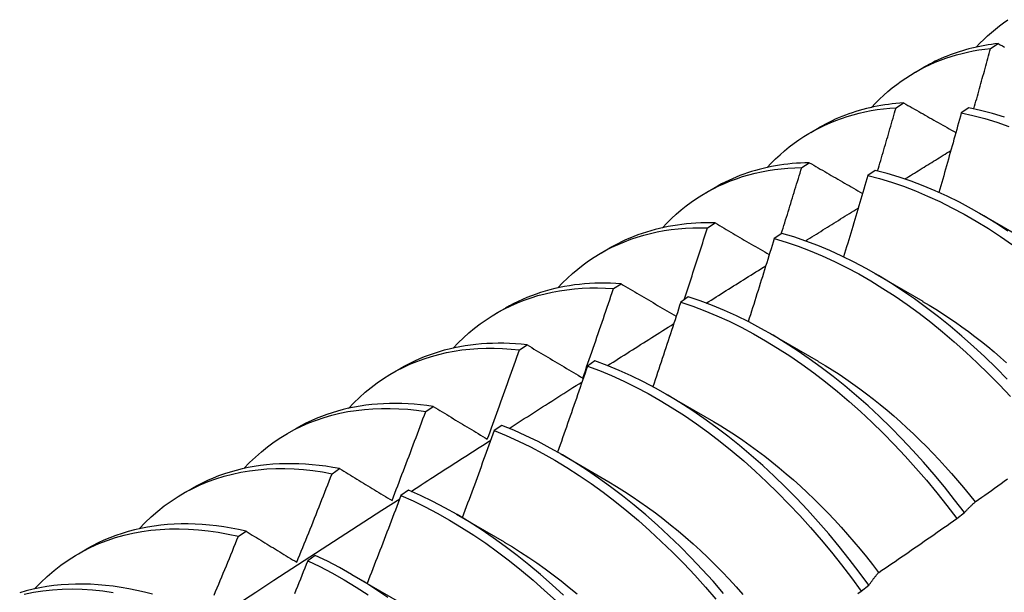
# Model space of a CAD drawing. Header units: inches. Extents: x 22 to 608, y 66 to 280.
# Tile 93 of 119: x 563.344 to 563.672, y 235.266 to 235.457. Entities that reach past the tile are written whole.
import ezdxf

# ---------------------------------------------------------------- set-up
doc = ezdxf.new("R2010")
doc.units = ezdxf.units.IN
doc.header["$MEASUREMENT"] = 0
doc.layers.add('Visible Edges(ANSI)', color=7, linetype='Continuous', lineweight=25)

msp = doc.modelspace()

# ---------------------------------------------------------------- linework, layer by layer
at = {"layer": 'Visible Edges(ANSI)'}
for p, q in [((563.66717, 235.44738), (563.66971, 235.44897)), ((563.64218, 235.43944), (563.64499, 235.44106)), ((563.63574, 235.42761), (563.63827, 235.42922)), ((563.65994, 235.4276), (563.65742, 235.42592)), ((563.60738, 235.4194), (563.61019, 235.42102)), ((563.60436, 235.40769), (563.60689, 235.40931)), ((563.62882, 235.40676), (563.6263, 235.40507)), ((563.57258, 235.39937), (563.57539, 235.40098)), ((563.66345, 235.3925), (563.6794, 235.38327)), ((563.57303, 235.38762), (563.57556, 235.38924)), ((563.59772, 235.38576), (563.59521, 235.38406)), ((563.53778, 235.37933), (563.54059, 235.38095)), ((563.62865, 235.37246), (563.6446, 235.36323)), ((563.54175, 235.36739), (563.54427, 235.36903)), ((563.56665, 235.36462), (563.56414, 235.3629)), ((563.50298, 235.35929), (563.50579, 235.36091)), ((563.59385, 235.35242), (563.6098, 235.34319)), ((563.51051, 235.34701), (563.51303, 235.34866)), ((563.46818, 235.33925), (563.471, 235.34087)), ((563.53561, 235.34332), (563.5331, 235.34159)), ((563.55905, 235.33238), (563.575, 235.32315)), ((563.47931, 235.32647), (563.48183, 235.32814)), ((563.50458, 235.32188), (563.50207, 235.32014)), ((563.43339, 235.31921), (563.4362, 235.32083)), ((563.52425, 235.31234), (563.5402, 235.30311)), ((563.44815, 235.30579), (563.45067, 235.30746)), ((563.39859, 235.29917), (563.4014, 235.30079)), ((563.47356, 235.3003), (563.47106, 235.29855)), ((563.48945, 235.2923), (563.5054, 235.28307)), ((563.65591, 235.29086), (563.65848, 235.29281)), ((563.41703, 235.28495), (563.41954, 235.28664)), ((563.36379, 235.27913), (563.3666, 235.28075)), ((563.44256, 235.27857), (563.44005, 235.27681)), ((563.45465, 235.27226), (563.47061, 235.26303)), ((563.62412, 235.26669), (563.62669, 235.26864))]:
    msp.add_line(p, q, dxfattribs=at)
at = {"layer": 'Visible Edges(ANSI)', "flags": 128}
for points in [[(563.66242, 235.44778), (563.66363, 235.44906), (563.66488, 235.45031), (563.66615, 235.45151), (563.66745, 235.45268), (563.66878, 235.4538), (563.67013, 235.45488), (563.67151, 235.45592), (563.67292, 235.45692)], [(563.66971, 235.44897), (563.6686, 235.44884), (563.66748, 235.44869), (563.66638, 235.44852), (563.66528, 235.44834), (563.66419, 235.44814), (563.6631, 235.44792), (563.66203, 235.44769), (563.66096, 235.44744), (563.6599, 235.44717), (563.65884, 235.44688), (563.6578, 235.44657), (563.65676, 235.44625), (563.65573, 235.44591), (563.65471, 235.44556), (563.6537, 235.44518), (563.6527, 235.44479), (563.6517, 235.44439), (563.65072, 235.44396), (563.64974, 235.44352), (563.64877, 235.44306), (563.64781, 235.44259), (563.64686, 235.4421), (563.64592, 235.44159), (563.64499, 235.44106)], [(563.66971, 235.44897), (563.67042, 235.44857), (563.67112, 235.44818), (563.67182, 235.44778)], [(563.62762, 235.42774), (563.62893, 235.42912), (563.63027, 235.43046), (563.63165, 235.43175), (563.63305, 235.43299), (563.63449, 235.43418), (563.63596, 235.43533), (563.63747, 235.43643), (563.639, 235.43748), (563.64056, 235.43848), (563.64215, 235.43943), (563.64377, 235.44033), (563.64542, 235.44118), (563.64709, 235.44198), (563.6488, 235.44273), (563.65052, 235.44343), (563.65228, 235.44407), (563.65406, 235.44467), (563.65586, 235.44521), (563.65769, 235.4457), (563.65954, 235.44614), (563.66142, 235.44653), (563.66332, 235.44687), (563.66523, 235.44715), (563.66717, 235.44738)], [(563.66162, 235.42725), (563.66186, 235.42809), (563.66209, 235.42893), (563.66232, 235.42977), (563.66256, 235.43061), (563.66279, 235.43145), (563.66303, 235.43228), (563.66326, 235.43312), (563.66349, 235.43396), (563.66373, 235.4348), (563.66396, 235.43564), (563.66419, 235.43648), (563.66442, 235.43732), (563.66465, 235.43816), (563.66488, 235.43899), (563.66511, 235.43983), (563.66534, 235.44067), (563.66557, 235.44151), (563.6658, 235.44235), (563.66603, 235.44319), (563.66626, 235.44403), (563.66649, 235.44486), (563.66672, 235.4457), (563.66694, 235.44654), (563.66717, 235.44738)], [(563.63827, 235.42922), (563.637, 235.42913), (563.63572, 235.42901), (563.63446, 235.42888), (563.63321, 235.42872), (563.63196, 235.42855), (563.63073, 235.42835), (563.6295, 235.42812), (563.62828, 235.42788), (563.62707, 235.42761), (563.62587, 235.42733), (563.62468, 235.42702), (563.6235, 235.42668), (563.62234, 235.42633), (563.62118, 235.42596), (563.62003, 235.42556), (563.61889, 235.42514), (563.61776, 235.4247), (563.61665, 235.42424), (563.61554, 235.42376), (563.61445, 235.42325), (563.61337, 235.42273), (563.6123, 235.42218), (563.61124, 235.42161), (563.61019, 235.42102)], [(563.63827, 235.42922), (563.63899, 235.42881), (563.63971, 235.4284), (563.64042, 235.42799), (563.64114, 235.42758), (563.64186, 235.42717), (563.64258, 235.42676), (563.6433, 235.42635), (563.64402, 235.42594), (563.64474, 235.42553), (563.64546, 235.42512), (563.64618, 235.42471), (563.64691, 235.4243), (563.64763, 235.42389), (563.64835, 235.42348), (563.64908, 235.42306), (563.6498, 235.42265), (563.65053, 235.42224), (563.65125, 235.42183), (563.65198, 235.42142), (563.6527, 235.421), (563.65343, 235.42059), (563.65416, 235.42018), (563.65489, 235.41977), (563.65562, 235.41935)], [(563.59282, 235.4077), (563.59423, 235.40918), (563.59567, 235.4106), (563.59715, 235.41198), (563.59866, 235.41329), (563.60022, 235.41456), (563.6018, 235.41577), (563.60343, 235.41692), (563.60509, 235.41801), (563.60678, 235.41905), (563.6085, 235.42004), (563.61026, 235.42096), (563.61205, 235.42183), (563.61387, 235.42263), (563.61572, 235.42338), (563.6176, 235.42408), (563.61951, 235.42471), (563.62145, 235.42528), (563.62342, 235.42579), (563.62541, 235.42625), (563.62742, 235.42664), (563.62947, 235.42697), (563.63153, 235.42725), (563.63362, 235.42746), (563.63574, 235.42761)], [(563.6296, 235.40657), (563.62986, 235.40744), (563.63012, 235.40832), (563.63038, 235.4092), (563.63064, 235.41007), (563.6309, 235.41095), (563.63116, 235.41183), (563.63141, 235.4127), (563.63167, 235.41358), (563.63193, 235.41446), (563.63218, 235.41534), (563.63244, 235.41621), (563.6327, 235.41709), (563.63295, 235.41797), (563.63321, 235.41884), (563.63346, 235.41972), (563.63372, 235.4206), (563.63397, 235.42147), (563.63422, 235.42235), (563.63448, 235.42323), (563.63473, 235.4241), (563.63498, 235.42498), (563.63523, 235.42586), (563.63549, 235.42674), (563.63574, 235.42761)], [(563.65742, 235.42592), (563.65712, 235.42482), (563.65682, 235.42372), (563.65652, 235.42261), (563.65621, 235.42151), (563.65591, 235.4204), (563.6556, 235.4193), (563.6553, 235.41819), (563.65499, 235.41709), (563.65468, 235.41598), (563.65438, 235.41488), (563.65407, 235.41377), (563.65376, 235.41267), (563.65345, 235.41157), (563.65314, 235.41046), (563.65283, 235.40936), (563.65252, 235.40825), (563.65221, 235.40715), (563.6519, 235.40604), (563.65159, 235.40494), (563.65127, 235.40383), (563.65096, 235.40273), (563.65065, 235.40162), (563.65033, 235.40052), (563.65002, 235.39941)], [(563.65742, 235.42592), (563.66133, 235.42505), (563.66528, 235.424), (563.66925, 235.42279), (563.67324, 235.42141)], [(563.67176, 235.42451), (563.66779, 235.42571), (563.66385, 235.42674), (563.65994, 235.4276)], [(563.63868, 235.40389), (563.63932, 235.40428), (563.63995, 235.40468), (563.64059, 235.40507), (563.64123, 235.40547), (563.64186, 235.40586), (563.6425, 235.40626), (563.64313, 235.40665), (563.64377, 235.40704), (563.64441, 235.40744), (563.64504, 235.40783), (563.64568, 235.40823), (563.64631, 235.40862), (563.64695, 235.40901), (563.64759, 235.40941), (563.64822, 235.4098), (563.64886, 235.4102), (563.64949, 235.41059), (563.65013, 235.41098), (563.65077, 235.41138), (563.6514, 235.41177), (563.65204, 235.41216), (563.65268, 235.41256), (563.65331, 235.41295), (563.65395, 235.41334)], [(563.55802, 235.38766), (563.55952, 235.38923), (563.56106, 235.39075), (563.56265, 235.3922), (563.56427, 235.3936), (563.56594, 235.39493), (563.56765, 235.39619), (563.5694, 235.3974), (563.57118, 235.39854), (563.57301, 235.39961), (563.57487, 235.40062), (563.57677, 235.40156), (563.5787, 235.40244), (563.58067, 235.40325), (563.58267, 235.40399), (563.58471, 235.40467), (563.58678, 235.40528), (563.58888, 235.40582), (563.591, 235.40629), (563.59316, 235.40669), (563.59535, 235.40703), (563.59756, 235.4073), (563.5998, 235.4075), (563.60207, 235.40763), (563.60436, 235.40769)], [(563.60689, 235.40931), (563.60545, 235.40927), (563.60401, 235.40921), (563.60259, 235.40912), (563.60118, 235.409), (563.59978, 235.40885), (563.59838, 235.40868), (563.597, 235.40848), (563.59563, 235.40825), (563.59427, 235.408), (563.59292, 235.40772), (563.59159, 235.40741), (563.59026, 235.40708), (563.58895, 235.40672), (563.58765, 235.40633), (563.58637, 235.40591), (563.58509, 235.40547), (563.58383, 235.405), (563.58258, 235.40451), (563.58135, 235.40399), (563.58013, 235.40344), (563.57892, 235.40286), (563.57773, 235.40226), (563.57655, 235.40164), (563.57539, 235.40098)], [(563.59758, 235.38566), (563.59787, 235.38658), (563.59815, 235.3875), (563.59844, 235.38842), (563.59873, 235.38934), (563.59901, 235.39025), (563.5993, 235.39117), (563.59958, 235.39209), (563.59987, 235.39301), (563.60015, 235.39392), (563.60043, 235.39484), (563.60072, 235.39576), (563.601, 235.39668), (563.60128, 235.39759), (563.60156, 235.39851), (563.60184, 235.39943), (563.60212, 235.40035), (563.60241, 235.40127), (563.60268, 235.40218), (563.60296, 235.4031), (563.60324, 235.40402), (563.60352, 235.40494), (563.6038, 235.40586), (563.60408, 235.40677), (563.60436, 235.40769)], [(563.60689, 235.40931), (563.60762, 235.40888), (563.60835, 235.40846), (563.60908, 235.40804), (563.60981, 235.40762), (563.61054, 235.40719), (563.61128, 235.40677), (563.61201, 235.40635), (563.61274, 235.40592), (563.61348, 235.4055), (563.61421, 235.40507), (563.61495, 235.40465), (563.61568, 235.40422), (563.61642, 235.4038), (563.61716, 235.40337), (563.6179, 235.40295), (563.61864, 235.40252), (563.61938, 235.4021), (563.62012, 235.40167), (563.62086, 235.40124), (563.6216, 235.40082), (563.62234, 235.40039), (563.62308, 235.39996), (563.62383, 235.39954), (563.62457, 235.39911)], [(563.67295, 235.38656), (563.66893, 235.38918), (563.66491, 235.39164), (563.66087, 235.39396), (563.65683, 235.39612), (563.65279, 235.39813), (563.64875, 235.39998), (563.64473, 235.40166), (563.64071, 235.40319), (563.63672, 235.40454), (563.63276, 235.40573), (563.62882, 235.40676)], [(563.6263, 235.40507), (563.62598, 235.40394), (563.62565, 235.40281), (563.62532, 235.40168), (563.62499, 235.40055), (563.62466, 235.39942), (563.62433, 235.39829), (563.624, 235.39716), (563.62367, 235.39603), (563.62334, 235.3949), (563.623, 235.39377), (563.62267, 235.39264), (563.62234, 235.39151), (563.622, 235.39038), (563.62167, 235.38925), (563.62133, 235.38812), (563.621, 235.38699), (563.62066, 235.38586), (563.62032, 235.38473), (563.61998, 235.3836), (563.61965, 235.38247), (563.61931, 235.38134), (563.61897, 235.38021), (563.61863, 235.37908), (563.61829, 235.37795)], [(563.6263, 235.40507), (563.63024, 235.40403), (563.63421, 235.40283), (563.63821, 235.40146), (563.64222, 235.39992), (563.64625, 235.39822), (563.65028, 235.39636), (563.65432, 235.39434), (563.65836, 235.39217), (563.6624, 235.38984), (563.66643, 235.38736), (563.67044, 235.38474), (563.67444, 235.38197)], [(563.60557, 235.38326), (563.6063, 235.38372), (563.60703, 235.38418), (563.60777, 235.38463), (563.6085, 235.38509), (563.60923, 235.38555), (563.60996, 235.38601), (563.61069, 235.38646), (563.61143, 235.38692), (563.61216, 235.38738), (563.61289, 235.38784), (563.61362, 235.38829), (563.61435, 235.38875), (563.61509, 235.38921), (563.61582, 235.38966), (563.61655, 235.39012), (563.61728, 235.39058), (563.61802, 235.39103), (563.61875, 235.39149), (563.61948, 235.39195), (563.62021, 235.3924), (563.62095, 235.39286), (563.62168, 235.39332), (563.62241, 235.39377), (563.62314, 235.39423)], [(563.52323, 235.36762), (563.52482, 235.36929), (563.52646, 235.3709), (563.52815, 235.37243), (563.52989, 235.3739), (563.53167, 235.37529), (563.5335, 235.37661), (563.53537, 235.37786), (563.53729, 235.37904), (563.53925, 235.38014), (563.54125, 235.38117), (563.54329, 235.38213), (563.54537, 235.38301), (563.54749, 235.38382), (563.54965, 235.38455), (563.55184, 235.3852), (563.55407, 235.38578), (563.55634, 235.38628), (563.55863, 235.3867), (563.56096, 235.38705), (563.56332, 235.38732), (563.5657, 235.38751), (563.56812, 235.38762), (563.57056, 235.38766), (563.57303, 235.38762)], [(563.57556, 235.38924), (563.57395, 235.38927), (563.57235, 235.38927), (563.57076, 235.38924), (563.56919, 235.38917), (563.56763, 235.38906), (563.56608, 235.38893), (563.56454, 235.38876), (563.56301, 235.38856), (563.5615, 235.38833), (563.56, 235.38806), (563.55851, 235.38776), (563.55704, 235.38743), (563.55558, 235.38707), (563.55414, 235.38667), (563.55271, 235.38624), (563.5513, 235.38578), (563.54991, 235.38529), (563.54853, 235.38477), (563.54716, 235.38421), (563.54581, 235.38362), (563.54448, 235.383), (563.54317, 235.38234), (563.54187, 235.38166), (563.54059, 235.38095)], [(563.56525, 235.36366), (563.56558, 235.36466), (563.56591, 235.36565), (563.56624, 235.36665), (563.56657, 235.36765), (563.5669, 235.36865), (563.56722, 235.36965), (563.56755, 235.37064), (563.56788, 235.37164), (563.5682, 235.37264), (563.56853, 235.37364), (563.56885, 235.37464), (563.56918, 235.37563), (563.5695, 235.37663), (563.56982, 235.37763), (563.57015, 235.37863), (563.57047, 235.37963), (563.57079, 235.38063), (563.57111, 235.38162), (563.57143, 235.38262), (563.57175, 235.38362), (563.57207, 235.38462), (563.57239, 235.38562), (563.57271, 235.38662), (563.57303, 235.38762)], [(563.57556, 235.38924), (563.5763, 235.38881), (563.57704, 235.38837), (563.57779, 235.38794), (563.57853, 235.3875), (563.57928, 235.38706), (563.58002, 235.38663), (563.58077, 235.38619), (563.58152, 235.38575), (563.58227, 235.38531), (563.58301, 235.38488), (563.58376, 235.38444), (563.58451, 235.384), (563.58526, 235.38356), (563.58602, 235.38312), (563.58677, 235.38268), (563.58752, 235.38224), (563.58828, 235.3818), (563.58903, 235.38136), (563.58979, 235.38092), (563.59054, 235.38048), (563.5913, 235.38004), (563.59205, 235.3796), (563.59281, 235.37916), (563.59357, 235.37872)], [(563.59521, 235.38406), (563.59486, 235.3829), (563.5945, 235.38175), (563.59415, 235.3806), (563.5938, 235.37944), (563.59344, 235.37829), (563.59308, 235.37714), (563.59273, 235.37598), (563.59237, 235.37483), (563.59201, 235.37368), (563.59165, 235.37252), (563.59129, 235.37137), (563.59093, 235.37022), (563.59057, 235.36906), (563.59021, 235.36791), (563.58985, 235.36676), (563.58949, 235.36561), (563.58913, 235.36445), (563.58876, 235.3633), (563.5884, 235.36215), (563.58803, 235.36099), (563.58767, 235.35984), (563.5873, 235.35869), (563.58693, 235.35754), (563.58657, 235.35638)], [(563.59521, 235.38406), (563.59918, 235.38286), (563.60317, 235.3815), (563.60718, 235.37998), (563.61121, 235.37829), (563.61524, 235.37644), (563.61928, 235.37443), (563.62333, 235.37226), (563.62736, 235.36995), (563.63139, 235.36748), (563.63541, 235.36486), (563.6394, 235.3621), (563.64338, 235.3592), (563.64732, 235.35617), (563.65124, 235.353), (563.65511, 235.3497), (563.65895, 235.34628), (563.66274, 235.34274), (563.66648, 235.33908), (563.67017, 235.33531), (563.67379, 235.33144)], [(563.6727, 235.33722), (563.66901, 235.34098), (563.66527, 235.34463), (563.66147, 235.34816), (563.65763, 235.35158), (563.65375, 235.35486), (563.64984, 235.35802), (563.64589, 235.36105), (563.64191, 235.36394), (563.63791, 235.36668), (563.6339, 235.36929), (563.62987, 235.37175), (563.62583, 235.37405), (563.62179, 235.37621), (563.61775, 235.3782), (563.61371, 235.38004), (563.60969, 235.38172), (563.60568, 235.38323), (563.60169, 235.38458), (563.59772, 235.38576)], [(563.5726, 235.36255), (563.57343, 235.36307), (563.57425, 235.36359), (563.57508, 235.36411), (563.5759, 235.36463), (563.57673, 235.36515), (563.57756, 235.36567), (563.57838, 235.3662), (563.57921, 235.36672), (563.58004, 235.36724), (563.58086, 235.36776), (563.58169, 235.36828), (563.58252, 235.3688), (563.58334, 235.36932), (563.58417, 235.36984), (563.585, 235.37036), (563.58582, 235.37088), (563.58665, 235.3714), (563.58748, 235.37191), (563.5883, 235.37243), (563.58913, 235.37295), (563.58996, 235.37347), (563.59078, 235.37399), (563.59161, 235.37451), (563.59244, 235.37503)], [(563.48843, 235.34758), (563.49012, 235.34935), (563.49186, 235.35104), (563.49365, 235.35265), (563.4955, 235.35419), (563.4974, 235.35565), (563.49936, 235.35702), (563.50136, 235.35832), (563.50341, 235.35953), (563.5055, 235.36066), (563.50765, 235.36171), (563.50983, 235.36267), (563.51207, 235.36355), (563.51434, 235.36434), (563.51665, 235.36505), (563.51901, 235.36567), (563.5214, 235.36621), (563.52383, 235.36666), (563.52629, 235.36703), (563.52879, 235.3673), (563.53132, 235.36749), (563.53389, 235.3676), (563.53648, 235.36761), (563.5391, 235.36755), (563.54175, 235.36739)], [(563.54427, 235.36903), (563.54249, 235.36914), (563.54073, 235.36921), (563.53898, 235.36924), (563.53724, 235.36923), (563.53551, 235.36918), (563.5338, 235.36909), (563.5321, 235.36897), (563.53042, 235.3688), (563.52875, 235.3686), (563.52709, 235.36835), (563.52546, 235.36807), (563.52384, 235.36775), (563.52223, 235.36739), (563.52064, 235.36699), (563.51907, 235.36656), (563.51752, 235.36608), (563.51599, 235.36557), (563.51447, 235.36501), (563.51298, 235.36442), (563.5115, 235.3638), (563.51004, 235.36313), (563.50861, 235.36243), (563.50719, 235.36168), (563.50579, 235.36091)], [(563.53153, 235.3376), (563.53196, 235.33884), (563.5324, 235.34008), (563.53283, 235.34132), (563.53326, 235.34256), (563.5337, 235.3438), (563.53413, 235.34504), (563.53456, 235.34628), (563.53499, 235.34752), (563.53541, 235.34876), (563.53584, 235.35), (563.53627, 235.35124), (563.5367, 235.35249), (563.53712, 235.35373), (563.53755, 235.35497), (563.53797, 235.35621), (563.53839, 235.35745), (563.53881, 235.35869), (563.53923, 235.35994), (563.53966, 235.36118), (563.54007, 235.36242), (563.54049, 235.36366), (563.54091, 235.3649), (563.54133, 235.36615), (563.54175, 235.36739)], [(563.54427, 235.36903), (563.54503, 235.36858), (563.54578, 235.36813), (563.54654, 235.36768), (563.5473, 235.36723), (563.54806, 235.36678), (563.54882, 235.36633), (563.54958, 235.36588), (563.55034, 235.36543), (563.5511, 235.36498), (563.55186, 235.36453), (563.55262, 235.36408), (563.55339, 235.36363), (563.55415, 235.36317), (563.55492, 235.36272), (563.55569, 235.36227), (563.55645, 235.36182), (563.55722, 235.36136), (563.55799, 235.36091), (563.55876, 235.36045), (563.55953, 235.36), (563.5603, 235.35954), (563.56107, 235.35909), (563.56184, 235.35863), (563.56262, 235.35818)], [(563.65848, 235.29281), (563.65519, 235.29713), (563.65183, 235.30137), (563.6484, 235.30552), (563.64489, 235.30958), (563.64132, 235.31355), (563.63768, 235.31741), (563.63399, 235.32116), (563.63024, 235.3248), (563.62645, 235.32833), (563.6226, 235.33173), (563.61872, 235.33501), (563.6148, 235.33817), (563.61085, 235.34118), (563.60688, 235.34406), (563.60288, 235.3468), (563.59886, 235.3494), (563.59483, 235.35185), (563.59079, 235.35415), (563.58675, 235.35629), (563.58271, 235.35828), (563.57868, 235.36011), (563.57465, 235.36177), (563.57064, 235.36328), (563.56665, 235.36462)], [(563.56414, 235.3629), (563.56376, 235.36173), (563.56338, 235.36055), (563.563, 235.35938), (563.56262, 235.3582), (563.56224, 235.35703), (563.56186, 235.35585), (563.56148, 235.35468), (563.56109, 235.3535), (563.56071, 235.35233), (563.56032, 235.35116), (563.55994, 235.34998), (563.55955, 235.34881), (563.55916, 235.34763), (563.55877, 235.34646), (563.55838, 235.34529), (563.558, 235.34411), (563.55761, 235.34294), (563.55722, 235.34176), (563.55682, 235.34059), (563.55643, 235.33942), (563.55604, 235.33824), (563.55565, 235.33707), (563.55525, 235.3359), (563.55486, 235.33472)], [(563.56414, 235.3629), (563.56813, 235.36155), (563.57214, 235.36003), (563.57617, 235.35835), (563.58021, 235.35651), (563.58425, 235.35451), (563.58829, 235.35236), (563.59233, 235.35005), (563.59635, 235.34759), (563.60037, 235.34498), (563.60437, 235.34223), (563.60834, 235.33934), (563.61229, 235.33631), (563.61621, 235.33315), (563.62009, 235.32986), (563.62392, 235.32645), (563.62772, 235.32291), (563.63146, 235.31926), (563.63515, 235.3155), (563.63878, 235.31163), (563.64235, 235.30766), (563.64585, 235.30359), (563.64928, 235.29943), (563.65264, 235.29519), (563.65591, 235.29086)], [(563.64459, 235.36316), (563.64679, 235.36187), (563.64898, 235.36053), (563.65116, 235.35913), (563.65334, 235.35769), (563.65551, 235.3562), (563.65767, 235.35467), (563.65983, 235.35309), (563.66197, 235.35146), (563.66411, 235.34979), (563.66623, 235.34807), (563.66834, 235.34631), (563.67043, 235.3445), (563.67251, 235.34266)], [(563.53976, 235.34176), (563.54068, 235.34234), (563.5416, 235.34292), (563.54252, 235.34351), (563.54344, 235.34409), (563.54436, 235.34468), (563.54528, 235.34526), (563.5462, 235.34584), (563.54712, 235.34643), (563.54804, 235.34701), (563.54895, 235.34759), (563.54987, 235.34818), (563.55079, 235.34876), (563.55171, 235.34934), (563.55263, 235.34993), (563.55355, 235.35051), (563.55447, 235.35109), (563.55539, 235.35167), (563.55631, 235.35226), (563.55723, 235.35284), (563.55815, 235.35342), (563.55907, 235.354), (563.55999, 235.35458), (563.56091, 235.35517), (563.56183, 235.35575)], [(563.45363, 235.32754), (563.45541, 235.32941), (563.45726, 235.33118), (563.45916, 235.33288), (563.46112, 235.33448), (563.46314, 235.336), (563.46522, 235.33742), (563.46735, 235.33876), (563.46953, 235.34), (563.47177, 235.34115), (563.47406, 235.34221), (563.47639, 235.34318), (563.47878, 235.34405), (563.48121, 235.34482), (563.48368, 235.3455), (563.4862, 235.34609), (563.48875, 235.34658), (563.49135, 235.34697), (563.49399, 235.34726), (563.49666, 235.34746), (563.49937, 235.34756), (563.50211, 235.34757), (563.50488, 235.34748), (563.50768, 235.34729), (563.51051, 235.34701)], [(563.51303, 235.34866), (563.51108, 235.34886), (563.50915, 235.34901), (563.50723, 235.34912), (563.50532, 235.34918), (563.50343, 235.3492), (563.50156, 235.34917), (563.49969, 235.34909), (563.49785, 235.34897), (563.49602, 235.34881), (563.49421, 235.34859), (563.49242, 235.34833), (563.49065, 235.34803), (563.48889, 235.34768), (563.48716, 235.34729), (563.48544, 235.34685), (563.48375, 235.34636), (563.48207, 235.34583), (563.48042, 235.34525), (563.47879, 235.34463), (563.47719, 235.34397), (563.4756, 235.34326), (563.47404, 235.34251), (563.47251, 235.34171), (563.471, 235.34087)], [(563.51303, 235.34866), (563.51379, 235.3482), (563.51455, 235.34775), (563.51532, 235.34729), (563.51608, 235.34683), (563.51685, 235.34637), (563.51761, 235.34592), (563.51838, 235.34546), (563.51914, 235.345), (563.51991, 235.34454), (563.52068, 235.34408), (563.52145, 235.34362), (563.52222, 235.34316), (563.52299, 235.3427), (563.52376, 235.34223), (563.52454, 235.34177), (563.52531, 235.34131), (563.52608, 235.34085), (563.52686, 235.34038), (563.52764, 235.33992), (563.52841, 235.33946), (563.52919, 235.33899), (563.52997, 235.33853), (563.53075, 235.33806), (563.53153, 235.3376)], [(563.4998, 235.31729), (563.50025, 235.31853), (563.50071, 235.31976), (563.50116, 235.321), (563.50162, 235.32224), (563.50207, 235.32347), (563.50252, 235.32471), (563.50297, 235.32595), (563.50342, 235.32719), (563.50387, 235.32842), (563.50432, 235.32966), (563.50477, 235.3309), (563.50521, 235.33214), (563.50566, 235.33338), (563.5061, 235.33461), (563.50655, 235.33585), (563.50699, 235.33709), (563.50743, 235.33833), (563.50788, 235.33957), (563.50832, 235.34081), (563.50876, 235.34205), (563.5092, 235.34329), (563.50963, 235.34453), (563.51007, 235.34577), (563.51051, 235.34701)], [(563.5331, 235.34159), (563.53269, 235.3404), (563.53229, 235.33921), (563.53188, 235.33801), (563.53147, 235.33682), (563.53106, 235.33563), (563.53065, 235.33443), (563.53024, 235.33324), (563.52983, 235.33205), (563.52942, 235.33085), (563.529, 235.32966), (563.52859, 235.32847), (563.52818, 235.32727), (563.52776, 235.32608), (563.52735, 235.32489), (563.52693, 235.3237), (563.52652, 235.3225), (563.5261, 235.32131), (563.52568, 235.32012), (563.52526, 235.31893), (563.52484, 235.31774), (563.52442, 235.31654), (563.524, 235.31535), (563.52358, 235.31416), (563.52316, 235.31297)], [(563.5331, 235.34159), (563.53711, 235.34009), (563.54113, 235.33842), (563.54517, 235.33659), (563.54921, 235.3346), (563.55325, 235.33245), (563.55729, 235.33015), (563.56132, 235.3277), (563.56533, 235.3251), (563.56933, 235.32236), (563.57331, 235.31948), (563.57726, 235.31646), (563.58118, 235.3133), (563.58506, 235.31002), (563.5889, 235.30661), (563.5927, 235.30309), (563.59644, 235.29944), (563.60013, 235.29569), (563.60377, 235.29182), (563.60734, 235.28786), (563.61085, 235.2838), (563.61428, 235.27964), (563.61764, 235.2754), (563.62092, 235.27108), (563.62412, 235.26669)], [(563.62669, 235.26864), (563.62349, 235.27303), (563.6202, 235.27735), (563.61683, 235.28158), (563.61339, 235.28573), (563.60988, 235.28978), (563.60631, 235.29374), (563.60267, 235.29759), (563.59897, 235.30134), (563.59522, 235.30498), (563.59142, 235.3085), (563.58758, 235.31189), (563.58369, 235.31517), (563.57977, 235.31831), (563.57582, 235.32132), (563.57184, 235.32419), (563.56784, 235.32692), (563.56382, 235.32951), (563.55979, 235.33195), (563.55575, 235.33424), (563.55171, 235.33637), (563.54767, 235.33835), (563.54364, 235.34017), (563.53961, 235.34183), (563.53561, 235.34332)], [(563.60981, 235.34315), (563.61213, 235.34178), (563.61446, 235.34035), (563.61677, 235.33887), (563.61908, 235.33733), (563.62138, 235.33573), (563.62368, 235.33408), (563.62596, 235.33238), (563.62823, 235.33062), (563.63048, 235.32881), (563.63273, 235.32695), (563.63496, 235.32504), (563.63717, 235.32308), (563.63936, 235.32108), (563.64154, 235.31903), (563.6437, 235.31694), (563.64583, 235.31481), (563.64795, 235.31263), (563.65004, 235.31041), (563.65211, 235.30816), (563.65416, 235.30587), (563.65618, 235.30354), (563.65817, 235.30118), (563.66013, 235.29879), (563.66207, 235.29636)], [(563.50704, 235.32087), (563.50806, 235.32152), (563.50907, 235.32217), (563.51008, 235.32282), (563.51109, 235.32347), (563.5121, 235.32411), (563.51311, 235.32476), (563.51413, 235.32541), (563.51514, 235.32605), (563.51615, 235.3267), (563.51716, 235.32735), (563.51817, 235.328), (563.51918, 235.32864), (563.5202, 235.32929), (563.52121, 235.32993), (563.52222, 235.33058), (563.52323, 235.33123), (563.52424, 235.33187), (563.52526, 235.33252), (563.52627, 235.33316), (563.52728, 235.33381), (563.52829, 235.33445), (563.5293, 235.3351), (563.53032, 235.33574), (563.53133, 235.33639)], [(563.48183, 235.32814), (563.47971, 235.32844), (563.47761, 235.32869), (563.47552, 235.32889), (563.47344, 235.32903), (563.47138, 235.32912), (563.46934, 235.32916), (563.46731, 235.32914), (563.46531, 235.32908), (563.46332, 235.32895), (563.46135, 235.32878), (563.4594, 235.32855), (563.45747, 235.32827), (563.45557, 235.32794), (563.45368, 235.32755), (563.45182, 235.32711), (563.44998, 235.32662), (563.44817, 235.32608), (563.44638, 235.32548), (563.44461, 235.32484), (563.44288, 235.32414), (563.44117, 235.32339), (563.43948, 235.32258), (563.43783, 235.32173), (563.4362, 235.32083)], [(563.48183, 235.32814), (563.48257, 235.32769), (563.48331, 235.32724), (563.48405, 235.32679), (563.48479, 235.32635), (563.48554, 235.3259), (563.48628, 235.32545), (563.48702, 235.325), (563.48777, 235.32455), (563.48851, 235.3241), (563.48926, 235.32365), (563.49001, 235.3232), (563.49076, 235.32274), (563.4915, 235.32229), (563.49225, 235.32184), (563.49301, 235.32139), (563.49376, 235.32093), (563.49451, 235.32048), (563.49526, 235.32003), (563.49602, 235.31957), (563.49677, 235.31912), (563.49753, 235.31866), (563.49828, 235.3182), (563.49904, 235.31775), (563.4998, 235.31729)], [(563.41883, 235.3075), (563.42071, 235.30946), (563.42265, 235.31133), (563.42467, 235.3131), (563.42674, 235.31477), (563.42888, 235.31634), (563.43109, 235.31781), (563.43335, 235.31919), (563.43567, 235.32046), (563.43805, 235.32163), (563.44048, 235.32269), (563.44297, 235.32365), (563.4455, 235.32451), (563.44809, 235.32526), (563.45073, 235.3259), (563.45341, 235.32644), (563.45614, 235.32687), (563.45891, 235.3272), (563.46172, 235.32741), (563.46457, 235.32753), (563.46745, 235.32753), (563.47037, 235.32742), (563.47332, 235.32721), (563.4763, 235.3269), (563.47931, 235.32647)], [(563.4681, 235.29685), (563.46858, 235.29808), (563.46905, 235.29932), (563.46953, 235.30055), (563.47, 235.30178), (563.47048, 235.30301), (563.47095, 235.30425), (563.47142, 235.30548), (563.47189, 235.30671), (563.47236, 235.30795), (563.47283, 235.30918), (563.4733, 235.31041), (563.47377, 235.31165), (563.47423, 235.31288), (563.4747, 235.31412), (563.47517, 235.31535), (563.47563, 235.31659), (563.47609, 235.31782), (563.47656, 235.31906), (563.47702, 235.32029), (563.47748, 235.32153), (563.47794, 235.32276), (563.4784, 235.324), (563.47886, 235.32524), (563.47931, 235.32647)], [(563.57839, 235.26593), (563.57487, 235.26998), (563.57129, 235.27393), (563.56765, 235.27778), (563.56395, 235.28152), (563.5602, 235.28515), (563.5564, 235.28866), (563.55255, 235.29205), (563.54866, 235.29532), (563.54474, 235.29845), (563.54079, 235.30145), (563.53681, 235.30432), (563.5328, 235.30704), (563.52879, 235.30962), (563.52475, 235.31205), (563.52072, 235.31433), (563.51667, 235.31645), (563.51263, 235.31842), (563.5086, 235.32023), (563.50458, 235.32188)], [(563.57499, 235.32314), (563.57746, 235.32168), (563.57991, 235.32015), (563.58236, 235.31856), (563.58481, 235.31691), (563.58724, 235.3152), (563.58967, 235.31342), (563.59208, 235.31159), (563.59448, 235.30971), (563.59686, 235.30776), (563.59923, 235.30577), (563.60158, 235.30372), (563.60391, 235.30162), (563.60623, 235.29947), (563.60852, 235.29727), (563.61079, 235.29502), (563.61303, 235.29273), (563.61525, 235.29039), (563.61744, 235.28801), (563.6196, 235.28559), (563.62174, 235.28312), (563.62384, 235.28062), (563.62591, 235.27808), (563.62795, 235.2755), (563.62995, 235.27289)], [(563.50207, 235.32014), (563.50164, 235.31893), (563.5012, 235.31772), (563.50077, 235.31651), (563.50033, 235.3153), (563.4999, 235.31409), (563.49946, 235.31288), (563.49902, 235.31167), (563.49858, 235.31047), (563.49814, 235.30926), (563.4977, 235.30805), (563.49726, 235.30684), (563.49682, 235.30563), (563.49638, 235.30442), (563.49594, 235.30321), (563.49549, 235.30201), (563.49505, 235.3008), (563.4946, 235.29959), (563.49416, 235.29838), (563.49371, 235.29717), (563.49326, 235.29597), (563.49281, 235.29476), (563.49237, 235.29355), (563.49192, 235.29234), (563.49147, 235.29114)], [(563.50207, 235.32014), (563.50609, 235.31848), (563.51013, 235.31666), (563.51417, 235.31468), (563.51821, 235.31254), (563.52225, 235.31025), (563.52628, 235.30781), (563.5303, 235.30522), (563.5343, 235.30249), (563.53828, 235.29961), (563.54223, 235.2966), (563.54615, 235.29345), (563.55003, 235.29018), (563.55387, 235.28678), (563.55767, 235.28326), (563.56142, 235.27962), (563.56512, 235.27587), (563.56876, 235.27202), (563.57233, 235.26806), (563.57584, 235.264)], [(563.47444, 235.2999), (563.47554, 235.30062), (563.47665, 235.30133), (563.47775, 235.30204), (563.47885, 235.30275), (563.47996, 235.30347), (563.48106, 235.30418), (563.48216, 235.30489), (563.48327, 235.3056), (563.48437, 235.30631), (563.48548, 235.30702), (563.48658, 235.30773), (563.48768, 235.30844), (563.48879, 235.30915), (563.48989, 235.30986), (563.491, 235.31057), (563.4921, 235.31128), (563.49321, 235.31199), (563.49431, 235.3127), (563.49541, 235.31341), (563.49652, 235.31412), (563.49762, 235.31483), (563.49873, 235.31554), (563.49983, 235.31625), (563.50094, 235.31696)], [(563.45067, 235.30746), (563.44838, 235.30788), (563.4461, 235.30824), (563.44384, 235.30853), (563.44159, 235.30877), (563.43936, 235.30895), (563.43715, 235.30906), (563.43496, 235.30912), (563.43279, 235.30911), (563.43064, 235.30904), (563.42851, 235.30891), (563.4264, 235.30872), (563.42431, 235.30847), (563.42225, 235.30816), (563.42022, 235.30779), (563.41821, 235.30736), (563.41622, 235.30687), (563.41427, 235.30632), (563.41234, 235.3057), (563.41044, 235.30503), (563.40857, 235.3043), (563.40673, 235.30351), (563.40492, 235.30266), (563.40314, 235.30175), (563.4014, 235.30079)], [(563.38403, 235.28746), (563.38601, 235.28952), (563.38805, 235.29147), (563.39018, 235.29331), (563.39237, 235.29505), (563.39463, 235.29668), (563.39696, 235.2982), (563.39935, 235.2996), (563.40181, 235.3009), (563.40433, 235.30208), (563.40692, 235.30314), (563.40955, 235.3041), (563.41225, 235.30493), (563.415, 235.30565), (563.4178, 235.30625), (563.42065, 235.30673), (563.42355, 235.3071), (563.42649, 235.30735), (563.42948, 235.30748), (563.4325, 235.30749), (563.43557, 235.30739), (563.43867, 235.30716), (563.4418, 235.30682), (563.44496, 235.30636), (563.44815, 235.30579)], [(563.43644, 235.27628), (563.43694, 235.27751), (563.43743, 235.27874), (563.43793, 235.27996), (563.43842, 235.28119), (563.43892, 235.28242), (563.43941, 235.28365), (563.43991, 235.28487), (563.4404, 235.2861), (563.44089, 235.28733), (563.44138, 235.28856), (563.44187, 235.28979), (563.44236, 235.29102), (563.44284, 235.29225), (563.44333, 235.29348), (563.44382, 235.29471), (563.4443, 235.29594), (563.44479, 235.29717), (563.44527, 235.2984), (563.44575, 235.29963), (563.44624, 235.30086), (563.44672, 235.30209), (563.4472, 235.30332), (563.44768, 235.30455), (563.44815, 235.30579)], [(563.45067, 235.30746), (563.45139, 235.30703), (563.45211, 235.30659), (563.45282, 235.30615), (563.45354, 235.30571), (563.45426, 235.30527), (563.45498, 235.30483), (563.45571, 235.30439), (563.45643, 235.30395), (563.45715, 235.30351), (563.45788, 235.30307), (563.4586, 235.30263), (563.45933, 235.30219), (563.46005, 235.30175), (563.46078, 235.3013), (563.46151, 235.30086), (563.46224, 235.30042), (563.46297, 235.29997), (563.4637, 235.29953), (563.46443, 235.29908), (563.46516, 235.29864), (563.4659, 235.29819), (563.46663, 235.29775), (563.46737, 235.2973), (563.4681, 235.29685)], [(563.54019, 235.30306), (563.54279, 235.30151), (563.54539, 235.2999), (563.54798, 235.29822), (563.55055, 235.29646), (563.55312, 235.29465), (563.55568, 235.29277), (563.55822, 235.29082), (563.56075, 235.28881), (563.56326, 235.28674), (563.56575, 235.28461), (563.56822, 235.28243), (563.57067, 235.28018), (563.57309, 235.27788), (563.57549, 235.27553), (563.57786, 235.27312), (563.5802, 235.27066), (563.58251, 235.26815), (563.58479, 235.26559)], [(563.66209, 235.2964), (563.66316, 235.29716), (563.66424, 235.29792), (563.66531, 235.29869), (563.66638, 235.29945), (563.66745, 235.30022), (563.66851, 235.30099), (563.66958, 235.30176), (563.67065, 235.30253), (563.67172, 235.3033), (563.67278, 235.30407)], [(563.47106, 235.29855), (563.4706, 235.29733), (563.47014, 235.2961), (563.46967, 235.29488), (563.46921, 235.29366), (563.46875, 235.29244), (563.46828, 235.29122), (563.46782, 235.29), (563.46735, 235.28878), (563.46689, 235.28756), (563.46642, 235.28634), (563.46595, 235.28512), (563.46548, 235.2839), (563.46502, 235.28268), (563.46455, 235.28146), (563.46407, 235.28024), (563.4636, 235.27903), (563.46313, 235.27781), (563.46266, 235.27659), (563.46218, 235.27537), (563.46171, 235.27415), (563.46123, 235.27294), (563.46076, 235.27172), (563.46028, 235.2705), (563.4598, 235.26928)], [(563.47106, 235.29855), (563.47509, 235.29673), (563.47913, 235.29476), (563.48317, 235.29263), (563.48721, 235.29035), (563.49124, 235.28792), (563.49526, 235.28534), (563.49926, 235.28261), (563.50324, 235.27975), (563.50719, 235.27674), (563.51112, 235.27361), (563.515, 235.27034), (563.51885, 235.26695), (563.52265, 235.26343)], [(563.52517, 235.26532), (563.52137, 235.26883), (563.51752, 235.27221), (563.51363, 235.27547), (563.50971, 235.2786), (563.50575, 235.28159), (563.50177, 235.28444), (563.49777, 235.28716), (563.49375, 235.28973), (563.48972, 235.29215), (563.48568, 235.29442), (563.48164, 235.29654), (563.4776, 235.2985), (563.47356, 235.3003)], [(563.41685, 235.26248), (563.42282, 235.26639), (563.4288, 235.27029), (563.43477, 235.27418), (563.44075, 235.27808), (563.44673, 235.28196), (563.45271, 235.28584), (563.45869, 235.28972), (563.46467, 235.29359), (563.47066, 235.29746)], [(563.65848, 235.29281), (563.65862, 235.29298), (563.65877, 235.29314), (563.65891, 235.2933), (563.65906, 235.29345), (563.65921, 235.29361), (563.65935, 235.29377), (563.6595, 235.29392), (563.65965, 235.29408), (563.6598, 235.29423), (563.65995, 235.29438), (563.6601, 235.29453), (563.66025, 235.29468), (563.6604, 235.29483), (563.66055, 235.29498), (563.6607, 235.29513), (563.66085, 235.29527), (563.66101, 235.29542), (563.66116, 235.29556), (563.66132, 235.2957), (563.66147, 235.29584), (563.66162, 235.29598), (563.66178, 235.29612), (563.66194, 235.29626), (563.66209, 235.2964)], [(563.41954, 235.28664), (563.41708, 235.28718), (563.41463, 235.28766), (563.41219, 235.28807), (563.40977, 235.28841), (563.40738, 235.28868), (563.40499, 235.28888), (563.40263, 235.28901), (563.40029, 235.28908), (563.39798, 235.28907), (563.39568, 235.289), (563.39341, 235.28885), (563.39117, 235.28864), (563.38895, 235.28836), (563.38676, 235.28801), (563.3846, 235.28759), (563.38247, 235.2871), (563.38037, 235.28654), (563.3783, 235.28592), (563.37627, 235.28522), (563.37426, 235.28446), (563.37229, 235.28363), (563.37036, 235.28274), (563.36846, 235.28178), (563.3666, 235.28075)], [(563.62996, 235.2729), (563.63105, 235.27364), (563.63213, 235.27437), (563.63322, 235.27511), (563.63431, 235.27585), (563.6354, 235.27659), (563.63648, 235.27734), (563.63757, 235.27808), (563.63865, 235.27882), (563.63974, 235.27957), (563.64082, 235.28031), (563.6419, 235.28106), (563.64298, 235.28181), (563.64406, 235.28256), (563.64514, 235.28331), (563.64622, 235.28406), (563.6473, 235.28481), (563.64838, 235.28556), (563.64946, 235.28632), (563.65054, 235.28707), (563.65161, 235.28783), (563.65269, 235.28859), (563.65376, 235.28934), (563.65484, 235.2901), (563.65591, 235.29086)], [(563.34923, 235.26742), (563.3513, 235.26957), (563.35345, 235.27161), (563.35569, 235.27353), (563.35799, 235.27533), (563.36038, 235.27701), (563.36284, 235.27857), (563.36537, 235.28001), (563.36797, 235.28132), (563.37063, 235.28251), (563.37336, 235.28357), (563.37616, 235.28451), (563.37901, 235.28532), (563.38193, 235.286), (563.38489, 235.28655), (563.38791, 235.28697), (563.39099, 235.28726), (563.3941, 235.28742), (563.39727, 235.28746), (563.40047, 235.28736), (563.40372, 235.28714), (563.407, 235.28678), (563.41031, 235.2863), (563.41366, 235.28569), (563.41703, 235.28495)], [(563.41954, 235.28664), (563.42024, 235.28621), (563.42093, 235.28578), (563.42163, 235.28536), (563.42233, 235.28493), (563.42302, 235.2845), (563.42372, 235.28407), (563.42442, 235.28365), (563.42512, 235.28322), (563.42582, 235.28279), (563.42653, 235.28236), (563.42723, 235.28193), (563.42793, 235.28149), (563.42864, 235.28106), (563.42934, 235.28063), (563.43005, 235.2802), (563.43075, 235.27977), (563.43146, 235.27933), (563.43217, 235.2789), (563.43288, 235.27846), (563.43359, 235.27803), (563.4343, 235.27759), (563.43501, 235.27716), (563.43573, 235.27672), (563.43644, 235.27628)], [(563.40893, 235.26536), (563.40945, 235.26658), (563.40996, 235.2678), (563.41047, 235.26902), (563.41098, 235.27025), (563.41149, 235.27147), (563.41199, 235.27269), (563.4125, 235.27392), (563.41301, 235.27514), (563.41351, 235.27637), (563.41402, 235.27759), (563.41452, 235.27882), (563.41503, 235.28004), (563.41553, 235.28127), (563.41603, 235.28249), (563.41653, 235.28372), (563.41703, 235.28495)], [(563.50541, 235.28301), (563.50814, 235.28139), (563.51087, 235.2797), (563.5136, 235.27793), (563.51631, 235.27608), (563.519, 235.27416), (563.52169, 235.27216), (563.52436, 235.27009), (563.527, 235.26795), (563.52963, 235.26574)], [(563.46673, 235.26457), (563.46273, 235.26728), (563.45871, 235.26984), (563.45468, 235.27225), (563.45064, 235.27451), (563.4466, 235.27662), (563.44256, 235.27857)], [(563.44005, 235.27681), (563.43957, 235.27558), (563.43908, 235.27435), (563.43859, 235.27313), (563.4381, 235.2719), (563.43762, 235.27067), (563.43713, 235.26945), (563.43663, 235.26822), (563.43614, 235.26699), (563.43565, 235.26577)], [(563.44005, 235.27681), (563.44409, 235.27484), (563.44813, 235.27273), (563.45217, 235.27045), (563.4562, 235.26803), (563.46022, 235.26546)], [(563.62669, 235.26864), (563.62682, 235.26883), (563.62695, 235.26902), (563.62709, 235.26921), (563.62722, 235.26939), (563.62735, 235.26958), (563.62748, 235.26976), (563.62762, 235.26995), (563.62775, 235.27013), (563.62788, 235.27031), (563.62802, 235.27049), (563.62815, 235.27067), (563.62829, 235.27085), (563.62843, 235.27103), (563.62856, 235.2712), (563.6287, 235.27138), (563.62884, 235.27155), (563.62898, 235.27172), (563.62911, 235.27189), (563.62925, 235.27206), (563.62939, 235.27223), (563.62953, 235.2724), (563.62967, 235.27257), (563.62981, 235.27273), (563.62996, 235.2729)], [(563.38845, 235.26566), (563.38581, 235.26634), (563.38318, 235.26695), (563.38057, 235.26748), (563.37798, 235.26793), (563.37541, 235.26831), (563.37286, 235.26861), (563.37033, 235.26883), (563.36782, 235.26897), (563.36534, 235.26904), (563.36288, 235.26902), (563.36045, 235.26893), (563.35804, 235.26877), (563.35567, 235.26852), (563.35332, 235.26819), (563.35101, 235.26779), (563.34873, 235.26731), (563.34648, 235.26675), (563.34427, 235.26612)], [(563.34579, 235.26566), (563.34887, 235.2663), (563.35201, 235.26679), (563.3552, 235.26714), (563.35845, 235.26735), (563.36174, 235.26742), (563.36508, 235.26735), (563.36847, 235.26714), (563.37189, 235.26678), (563.37536, 235.26628)], [(563.62303, 235.26595), (563.62412, 235.26669)]]:
    msp.add_lwpolyline(points, dxfattribs=at)

doc.saveas('drawing.dxf')
